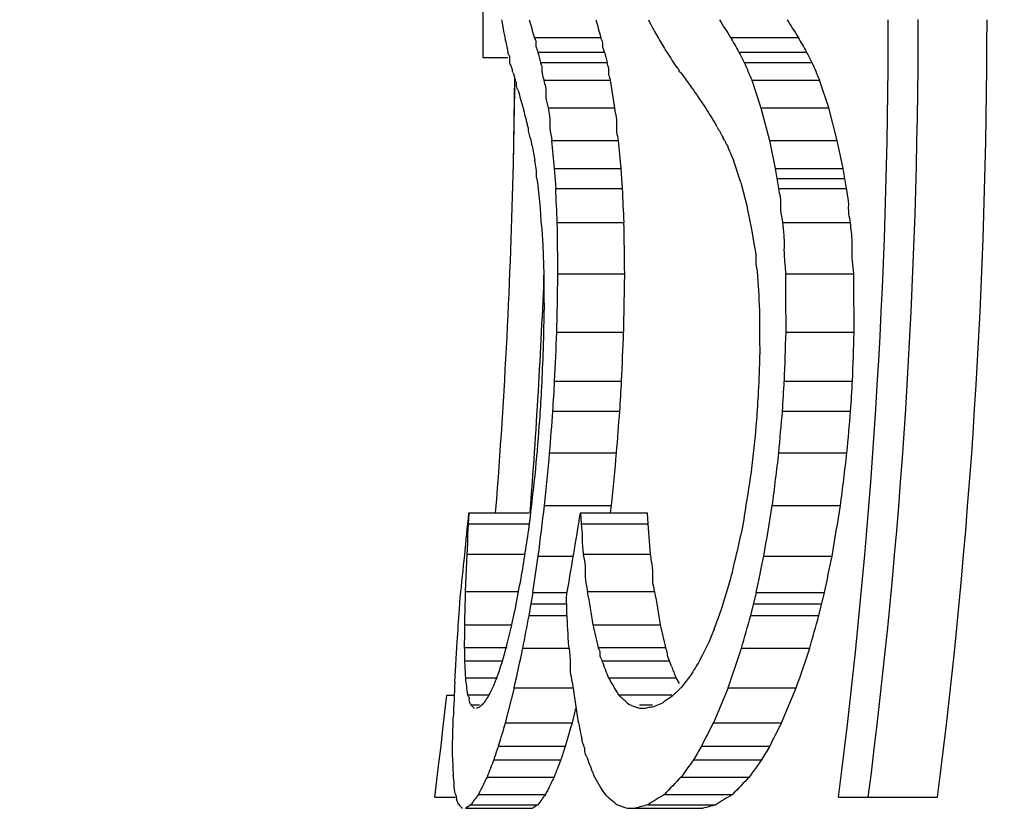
# Model space of a CAD drawing. Header units: millimetres. Extents: x 0 to 420, y 0 to 297.
# Tile 78 of 100: x 329.13 to 330.61, y 166.82 to 168.01. Entities that reach past the tile are written whole.
import ezdxf

# ---------------------------------------------------------------- set-up
doc = ezdxf.new("R2010")
doc.units = ezdxf.units.MM
doc.header["$LTSCALE"] = 23.1
doc.layers.get('0').update_dxf_attribs({"linetype": 'CONTINUOUS'})
doc.layers.add('DIM_PILOTEES', color=7, linetype='CONTINUOUS')
doc.styles.get("Standard").update_dxf_attribs({"font": 'txt', "width": 0.7})
doc.dimstyles.new('DIMSTYLE_3', dxfattribs={"dimtxt": 2.5, "dimasz": 3.5, "dimexe": 2, "dimexo": 0, "dimtad": 1, "dimdec": 0, "dimlfac": 5, "dimdsep": 46, "dimtxsty": 'Standard', "dimblk": '_FILLED', "dimblk1": '_FILLED', "dimblk2": '_FILLED', "dimcen": 0, "dimazin": 2, "dimtp": 0.5, "dimtm": 0.5, "dimtfac": 1, "dimtdec": 0, "dimtofl": 0, "dimtmove": 0, "dimatfit": 3, "dimldrblk": '_FILLED', "dimfxl": 0, "dimtolj": 1, "dimarcsym": 0})
doc.dimstyles.new('DIMSTYLE_8', dxfattribs={"dimtxt": 2.5, "dimasz": 3.5, "dimexe": 2, "dimexo": 0, "dimtad": 1, "dimdec": 0, "dimlfac": 5, "dimdsep": 46, "dimtxsty": 'Standard', "dimblk": '_FILLED', "dimblk1": '_FILLED', "dimblk2": '_FILLED', "dimcen": 0, "dimazin": 2, "dimtp": 0.8, "dimtm": 0.8, "dimtfac": 1, "dimtdec": 0, "dimtofl": 0, "dimtmove": 0, "dimatfit": 3, "dimldrblk": '_FILLED', "dimfxl": 0, "dimtolj": 1, "dimarcsym": 0})

# ---------------------------------------------------------------- blocks, each defined once
blk = doc.blocks.new('_FILLED')
at = {"color": 0, "linetype": 'ByBlock'}
blk.add_solid([(0, 0), (-1, 0.14286), (-1, -0.14286)], dxfattribs=at)
blk = doc.blocks.new('*D9')
at = {"layer": 'DIM_PILOTEES', "color": 2, "linetype": 'Continuous'}
for p, q in [((341.4871, 207.8795), (276.424, 207.8795)), ((278.424, 207.8795), (278.424, 179.9953)), ((278.424, 152.1112), (278.424, 179.9953)), ((326.224, 152.1112), (276.424, 152.1112))]:
    blk.add_line(p, q, dxfattribs=at)
at = {"layer": 'DIM_PILOTEES', "color": 2, "linetype": 'Continuous', "xscale": 3.5, "yscale": 3.5, "zscale": 3.5}
for p, rotation in [((278.424, 207.8795), 90), ((278.424, 152.1112), 270)]:
    blk.add_blockref('_FILLED', p, dxfattribs=dict(at, rotation=rotation))
at = {"layer": 'DIM_PILOTEES', "color": 2, "linetype": 'Continuous', "insert": (275.299, 179.9953), "char_height": 2.5, "width": 8.839286, "attachment_point": 2, "rotation": 90, "line_spacing_factor": 0.9}
blk.add_mtext('{\\ftxt;\\W0.0001;\\H0.0001;\\~}{\\ftxt;\\W2.3571428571;\\H2.5; }{\\ftxt;\\W0.0001;\\H0.0001;\\~}', dxfattribs=at)
blk = doc.blocks.new('*D11')
at = {"layer": 'DIM_PILOTEES', "color": 2, "linetype": 'Continuous'}
for p, q in [((336.3639, 233.1212), (266.424, 233.1212)), ((268.424, 233.1212), (268.424, 192.6162)), ((268.424, 152.1112), (268.424, 192.6162)), ((326.224, 152.1112), (266.424, 152.1112))]:
    blk.add_line(p, q, dxfattribs=at)
at = {"layer": 'DIM_PILOTEES', "color": 2, "linetype": 'Continuous', "xscale": 3.5, "yscale": 3.5, "zscale": 3.5}
for p, rotation in [((268.424, 233.1212), 90), ((268.424, 152.1112), 270)]:
    blk.add_blockref('_FILLED', p, dxfattribs=dict(at, rotation=rotation))
at = {"layer": 'DIM_PILOTEES', "color": 2, "linetype": 'Continuous', "insert": (265.299, 192.6162), "char_height": 2.5, "width": 8.571429, "attachment_point": 2, "rotation": 90, "line_spacing_factor": 0.9}
blk.add_mtext('{\\ftxt;\\W0.0001;\\H0.0001;\\~}{\\ftxt;\\W2.2857142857;\\H2.5; }{\\ftxt;\\W0.0001;\\H0.0001;\\~}', dxfattribs=at)

msp = doc.modelspace()

# ---------------------------------------------------------------- linework, layer by layer
at = {"color": 7, "linetype": 'Continuous'}
for p, q in [((329.8243, 168.0017), (329.8243, 168.0112)), ((330.0811, 167.9966), (330.0826, 167.9936)), ((329.8552, 167.9936), (329.8573, 167.9832)), ((329.9012, 167.9846), (330.0017, 167.9846)), ((330.0826, 167.9936), (330.0887, 167.9832)), ((330.1972, 167.9846), (330.2992, 167.9846)), ((329.8241, 167.9543), (329.8617, 167.9543)), ((329.8632, 167.9584), (329.8617, 167.9624)), ((329.9069, 167.9624), (330.0074, 167.9624)), ((330.2098, 167.9624), (330.3119, 167.9624)), ((329.8681, 167.9371), (329.8676, 167.9384)), ((329.8686, 167.9358), (329.8681, 167.9371)), ((329.9106, 167.9468), (330.0111, 167.9468)), ((330.1185, 167.9371), (330.117, 167.9384)), ((330.1197, 167.9358), (330.1185, 167.9371)), ((330.2179, 167.9468), (330.32, 167.9468)), ((329.8696, 167.9308), (329.8715, 167.9244)), ((329.87, 167.7936), (329.8719, 167.9244)), ((329.8719, 167.9043), (329.8721, 167.9244)), ((330.1224, 167.9308), (330.1272, 167.9244)), ((329.8772, 167.9042), (329.8756, 167.9076)), ((329.9157, 167.9202), (330.0162, 167.9202)), ((330.0227, 167.8784), (330.0162, 167.9202)), ((330.1394, 167.9076), (330.1418, 167.9042)), ((330.2292, 167.9202), (330.3313, 167.9202)), ((330.2292, 167.9202), (330.2431, 167.8784)), ((330.3454, 167.8784), (330.3313, 167.9202)), ((329.8715, 167.8782), (329.8719, 167.9043)), ((329.8711, 167.8525), (329.8715, 167.8782)), ((329.9221, 167.8784), (330.0227, 167.8784)), ((330.2431, 167.8784), (330.3454, 167.8784)), ((330.2431, 167.8784), (330.2558, 167.8289)), ((330.3582, 167.8289), (330.3454, 167.8784)), ((329.8706, 167.8212), (329.8711, 167.8525)), ((329.8921, 167.8492), (329.8909, 167.8523)), ((330.1772, 167.8492), (330.1755, 167.8523)), ((329.8967, 167.8294), (329.8953, 167.8337)), ((330.1881, 167.8294), (330.1859, 167.8337)), ((329.87, 167.7936), (329.8706, 167.8212)), ((329.8981, 167.8208), (329.8967, 167.8294)), ((329.9279, 167.8289), (330.0284, 167.8289)), ((330.0322, 167.7867), (330.0284, 167.8289)), ((330.2558, 167.8289), (330.3582, 167.8289)), ((330.2558, 167.8289), (330.2645, 167.7867)), ((330.3669, 167.7867), (330.3582, 167.8289)), ((330.2129, 167.7657), (330.2017, 167.7991)), ((329.9316, 167.7867), (330.0322, 167.7867)), ((329.9316, 167.7867), (329.9338, 167.7564)), ((330.0344, 167.7564), (330.0322, 167.7867)), ((330.2645, 167.7867), (330.3669, 167.7867)), ((330.2645, 167.7867), (330.2696, 167.7564)), ((330.3721, 167.7564), (330.3669, 167.7867)), ((329.9108, 167.727), (329.9067, 167.7657)), ((330.2129, 167.7657), (330.2228, 167.727)), ((330.2671, 167.7716), (330.3695, 167.7716)), ((329.9338, 167.7564), (330.0344, 167.7564)), ((330.2696, 167.7564), (330.3721, 167.7564)), ((330.2284, 167.6999), (330.2228, 167.727)), ((329.9134, 167.6945), (329.9127, 167.6999)), ((329.936, 167.7051), (330.0367, 167.7051)), ((330.2295, 167.6945), (330.2284, 167.6999)), ((330.2295, 167.6945), (330.2284, 167.6999)), ((330.2756, 167.7051), (330.3782, 167.7051)), ((329.9148, 167.6713), (329.9134, 167.6945)), ((330.2334, 167.6713), (330.2295, 167.6945)), ((329.937, 167.6279), (330.0377, 167.6279)), ((330.2804, 167.6279), (330.383, 167.6279)), ((329.9354, 167.54), (330.0361, 167.54)), ((330.2809, 167.54), (330.3836, 167.54)), ((329.9322, 167.4661), (330.033, 167.4661)), ((330.2784, 167.4661), (330.3811, 167.4661)), ((329.9294, 167.4206), (330.0303, 167.4206)), ((330.2756, 167.4206), (330.3783, 167.4206)), ((329.9246, 167.3579), (330.0255, 167.3579)), ((330.2701, 167.3579), (330.3729, 167.3579)), ((329.8429, 167.2672), (329.8433, 167.2722)), ((329.8432, 167.2672), (329.8436, 167.2721)), ((329.9168, 167.2781), (330.0177, 167.2781)), ((330.0164, 167.2672), (330.0177, 167.2781)), ((330.2602, 167.2781), (330.363, 167.2781)), ((329.8027, 167.2672), (329.8019, 167.2506)), ((329.8027, 167.2672), (329.8937, 167.2672)), ((329.9711, 167.2672), (330.0723, 167.2672)), ((329.9711, 167.2672), (329.9719, 167.2506)), ((330.0732, 167.2506), (330.0723, 167.2672)), ((329.8019, 167.2506), (329.8008, 167.2354)), ((329.8019, 167.2506), (329.8937, 167.2506)), ((329.9719, 167.2506), (330.0732, 167.2506)), ((329.9719, 167.2506), (329.9736, 167.2354)), ((330.0766, 167.2049), (330.0732, 167.2506)), ((329.8002, 167.2125), (329.7997, 167.2049)), ((329.9744, 167.2125), (329.9753, 167.2049)), ((329.7997, 167.2049), (329.7974, 167.1487)), ((329.7997, 167.2049), (329.8873, 167.2049)), ((329.9073, 167.2021), (329.9604, 167.2021)), ((329.9753, 167.2049), (330.0766, 167.2049)), ((330.2474, 167.2021), (330.3503, 167.2021)), ((330.1841, 167.1236), (330.1978, 167.1681)), ((329.7885, 167.1219), (329.7898, 167.1399)), ((329.7974, 167.1487), (329.8778, 167.1487)), ((329.8992, 167.1471), (329.8964, 167.1298)), ((329.8992, 167.1471), (329.9503, 167.1471)), ((329.9503, 167.1219), (329.9498, 167.1399)), ((329.9814, 167.1487), (330.0828, 167.1487)), ((330.236, 167.1471), (330.2276, 167.1122)), ((330.236, 167.1471), (330.3389, 167.1471)), ((330.3305, 167.1122), (330.3389, 167.1471)), ((329.8712, 167.1147), (329.873, 167.1236)), ((329.8712, 167.1147), (329.873, 167.1236)), ((329.8964, 167.1298), (329.8934, 167.1122)), ((329.8964, 167.1298), (329.9503, 167.1298)), ((330.1813, 167.1147), (330.1841, 167.1236)), ((330.1813, 167.1147), (330.1841, 167.1236)), ((330.2319, 167.1298), (330.3347, 167.1298)), ((329.866, 167.0916), (329.8712, 167.1147)), ((329.8934, 167.1122), (329.9503, 167.1122)), ((330.1726, 167.0916), (330.1813, 167.1147)), ((330.2276, 167.1122), (330.3305, 167.1122)), ((329.7961, 167.0985), (329.866, 167.0985)), ((329.8606, 167.0698), (329.866, 167.0916)), ((329.9896, 167.0985), (330.0912, 167.0985)), ((330.1726, 167.0916), (330.1634, 167.0698)), ((329.7816, 167.0121), (329.7853, 167.0728)), ((329.7959, 167.0643), (329.8606, 167.0643)), ((329.8558, 167.0526), (329.8606, 167.0698)), ((329.8842, 167.063), (329.9529, 167.063)), ((329.9974, 167.0643), (330.0991, 167.0643)), ((330.1548, 167.0526), (330.1634, 167.0698)), ((330.2138, 167.063), (330.3167, 167.063)), ((329.8533, 167.0439), (329.8558, 167.0526)), ((330.1505, 167.0439), (330.1548, 167.0526)), ((329.7963, 167.0442), (329.8533, 167.0442)), ((330.0033, 167.0442), (330.1051, 167.0442)), ((330.1084, 167.0356), (330.1051, 167.0442)), ((330.1067, 167.0399), (330.1051, 167.0442)), ((329.7976, 167.0185), (329.8461, 167.0185)), ((330.0133, 167.0185), (330.1151, 167.0185)), ((330.1201, 167.0099), (330.1151, 167.0185)), ((329.8712, 167.0033), (329.8577, 166.9507)), ((329.8712, 167.0033), (329.9584, 167.0033)), ((330.1936, 167.0033), (330.1714, 166.9507)), ((330.1936, 167.0033), (330.2964, 167.0033)), ((330.2742, 166.9507), (330.2964, 167.0033)), ((329.7666, 166.9667), (329.7694, 166.9924)), ((329.7694, 166.9924), (329.7816, 166.9924)), ((329.8008, 166.9928), (329.832, 166.9928)), ((329.8331, 166.9925), (329.832, 166.9902)), ((330.0283, 166.9928), (330.109, 166.9928)), ((330.0311, 166.9903), (330.0283, 166.9928)), ((330.1114, 166.9925), (330.109, 166.9902)), ((329.8058, 166.9775), (329.8189, 166.9775)), ((329.8066, 166.9766), (329.8058, 166.9775)), ((329.8075, 166.9757), (329.8066, 166.9766)), ((329.815, 166.9726), (329.8142, 166.9723)), ((329.8199, 166.9753), (329.8189, 166.9743)), ((329.8264, 166.9819), (329.8253, 166.9803)), ((330.0478, 166.9766), (330.0454, 166.9775)), ((330.0598, 166.9775), (330.0798, 166.9775)), ((330.0685, 166.9723), (330.0598, 166.9723)), ((330.0704, 166.9726), (330.0685, 166.9723)), ((330.0798, 166.9743), (330.0779, 166.974)), ((330.0822, 166.9753), (330.0798, 166.9743)), ((330.0945, 166.9803), (330.0921, 166.9793)), ((330.0969, 166.9819), (330.0945, 166.9803)), ((329.7637, 166.941), (329.7666, 166.9667)), ((329.7785, 166.9271), (329.7792, 166.958)), ((329.9588, 166.9507), (329.9643, 166.972)), ((329.8577, 166.9507), (329.9588, 166.9507)), ((329.9518, 166.9271), (329.957, 166.9448)), ((329.957, 166.9448), (329.9588, 166.9507)), ((330.1714, 166.9507), (330.2742, 166.9507)), ((329.7608, 166.9153), (329.7637, 166.941)), ((329.7577, 166.8896), (329.7608, 166.9153)), ((329.7782, 166.9029), (329.7783, 166.921)), ((329.7783, 166.921), (329.7785, 166.9271)), ((329.8472, 166.9153), (329.9483, 166.9153)), ((329.9471, 166.9119), (329.9483, 166.9153)), ((329.9471, 166.9119), (329.9483, 166.9153)), ((329.9483, 166.9153), (329.9518, 166.9271)), ((329.9743, 166.921), (329.9729, 166.9271)), ((329.9743, 166.921), (329.9729, 166.9271)), ((330.1535, 166.9153), (330.2563, 166.9153)), ((329.7782, 166.8993), (329.7782, 166.9029)), ((329.9804, 166.8993), (329.9788, 166.9029)), ((329.9804, 166.8993), (329.9838, 166.89)), ((329.7546, 166.8639), (329.7577, 166.8896)), ((329.8402, 166.8945), (329.9414, 166.8945)), ((330.1413, 166.8945), (330.2441, 166.8945)), ((329.8302, 166.8686), (329.9313, 166.8686)), ((330.1228, 166.8686), (330.2255, 166.8686)), ((329.7515, 166.8383), (329.7546, 166.8639)), ((329.7806, 166.853), (329.7806, 166.8576)), ((329.7822, 166.8437), (329.7806, 166.853)), ((329.7835, 166.8409), (329.7822, 166.8437)), ((329.8174, 166.8424), (329.9185, 166.8424)), ((330.0976, 166.8424), (330.2002, 166.8424)), ((329.7515, 166.8383), (329.7822, 166.8383)), ((329.8056, 166.8268), (329.9067, 166.8268)), ((330.0724, 166.8268), (330.1749, 166.8268)), ((330.36, 166.8383), (330.5093, 166.8383)), ((329.7976, 166.8215), (329.8986, 166.8215)), ((330.0417, 166.8215), (330.1558, 166.8215))]:
    msp.add_line(p, q, dxfattribs=at)
for centre, radius, start, end in [((320.3245, 168.0112), 9.4998, 0, 0.37733), ((332.3222, 168.4344), 2.5061, 189.7219, 190.1307), ((332.4856, 168.709), 2.684, 195.0691, 195.658), ((332.5639, 168.7067), 2.6621, 195.1453, 195.7394), ((332.9927, 169.5138), 3.2833, 207.2358, 207.5242), ((333.3496, 169.9594), 3.7199, 211.5827, 212.0649), ((333.4304, 169.957), 3.7006, 211.7222, 212.2077), ((321.2227, 168.012), 9.2124, 352.67993, 359.99503), ((321.2897, 168.0121), 9.1905, 352.66227, 359.9949), ((321.3004, 168.012), 9.2835, 352.73623, 359.99503), ((320.3244, 168.0112), 9.4999, 359.65634, 359.94272), ((331.771, 168.3762), 1.9537, 191.6029, 192.2265), ((332.4729, 169.3875), 2.7671, 210.4987, 210.9999), ((334.139, 170.2074), 4.5253, 209.4184, 209.7426), ((334.2086, 170.2013), 4.4941, 209.5544, 209.8813), ((334.3197, 168.9928), 4.5315, 193.1432, 193.3451), ((334.3689, 168.9865), 4.4801, 193.2149, 193.4192), ((332.1815, 169.3224), 2.4855, 213.1737, 213.8383), ((335.1953, 170.5318), 5.6086, 207.2659, 207.4449), ((335.2458, 170.5198), 5.5573, 207.3994, 207.5801), ((339.0963, 171.6921), 9.636, 202.87203, 203.04373), ((339.0482, 171.6498), 9.4812, 202.98896, 203.16374), ((332.0949, 169.3283), 2.4172, 215.5072, 215.9994), ((331.6408, 168.3728), 1.8248, 194.8806, 195.7325), ((332.4315, 169.4376), 2.7557, 213.8106, 214.468), ((332.1812, 168.4515), 2.3673, 194.0189, 194.6625), ((332.9951, 169.6094), 3.3223, 211.4082, 211.9302), ((333.6955, 169.819), 4.0322, 209.2438, 209.496), ((336.7122, 169.0283), 6.9202, 190.04914, 190.23183), ((309.1972, 165.9529), 20.8154, 5.05433, 5.17088), ((334.4573, 170.0068), 4.7924, 207.0225, 207.1381), ((337.47, 170.8811), 7.8948, 202.8075, 202.97862), ((320.3944, 168.0113), 9.478, 355.5269, 358.68377), ((317.8208, 167.2026), 12.1256, 2.3753, 2.61808), ((317.738, 167.186), 12.3097, 2.41706, 2.65622), ((319.5145, 167.5326), 10.423, 0.52406, 0.94843), ((319.4875, 167.5242), 10.5507, 0.5634, 0.98264), ((317.1691, 167.1984), 12.7545, 1.94772, 2.12467), ((320.324, 168.0112), 9.6, 355.55929, 357.73538), ((319.2854, 167.5348), 10.6313, 0.20597, 0.52328), ((320.2706, 167.7666), 9.6674, 358.65733, 359.17816), ((320.2656, 167.7626), 9.7731, 358.69513, 359.21033), ((319.7334, 166.983), 10.5246, 3.2136, 3.53467), ((320.7957, 167.5255), 9.4853, 0.08805, 0.6188), ((320.796, 167.5176), 9.5876, 0.13436, 0.65945), ((320.1959, 167.7673), 9.7226, 358.46102, 358.85488), ((320.6959, 167.5024), 9.5458, 0.02322, 0.42427), ((320.4827, 167.9129), 9.46, 357.29288, 357.74092), ((320.4841, 167.9114), 9.5592, 357.33043, 357.7738), ((321.0107, 167.8188), 9.2744, 357.8209, 358.27774), ((321.0182, 167.8157), 9.3695, 357.86183, 358.31402), ((320.448, 167.9129), 9.4757, 357.20073, 357.54022), ((320.9489, 167.8092), 9.2977, 357.78685, 358.13269), ((320.5085, 168.0113), 9.4394, 356.41239, 356.68923), ((320.5106, 168.0113), 9.538, 356.44956, 356.72352), ((321.0246, 168.0114), 9.2698, 356.34596, 356.62788), ((321.0326, 168.0114), 9.3644, 356.38309, 356.66215), ((320.4805, 168.0113), 9.4486, 356.33378, 356.59529), ((320.9681, 168.0114), 9.2885, 356.26978, 356.53581), ((320.4468, 168.1153), 9.508, 355.43141, 355.81025), ((320.4468, 168.1169), 9.6087, 355.46929, 355.84415), ((320.9395, 168.2106), 9.3694, 354.77846, 355.16327), ((320.9441, 168.2139), 9.4675, 354.81292, 355.19373), ((320.346, 168.167), 9.5939, 355.01925, 355.45701), ((320.7909, 168.3223), 9.4903, 354.02252, 354.46577), ((320.2218, 168.2706), 9.7456, 354.15478, 354.6262), ((320.2169, 168.2748), 9.8514, 354.19336, 354.65969), ((320.6613, 168.5061), 9.6772, 352.70959, 353.18567), ((320.6607, 168.5141), 9.7807, 352.7401, 353.21111), ((319.7022, 168.457), 10.2632, 353.22519, 353.71838), ((320.0283, 168.8826), 10.3181, 350.87532, 351.36862), ((319.6516, 168.5173), 10.3397, 352.69234, 353.11693), ((319.9813, 168.9674), 10.4168, 350.24297, 350.66707), ((319.9631, 168.9838), 10.5389, 350.26684, 350.686), ((318.2038, 168.3807), 11.6523, 353.88703, 354.51639), ((318.1395, 169.1842), 11.9859, 350.17972, 350.79692), ((317.3283, 169.1507), 12.7089, 351.02538, 351.38179), ((317.2491, 170.2123), 13.3017, 346.77022, 347.11568), ((318.7707, 168.8153), 11.2529, 351.47459, 351.75759), ((318.9349, 169.5243), 11.5484, 348.12079, 348.39943), ((318.8863, 169.5526), 11.7025, 348.13792, 348.41287), ((309.3682, 171.102), 20.8871, 349.0197, 349.14408), ((347.5406, 166.6711), 17.7496, 178.45824, 178.6202), ((347.5556, 170.0215), 17.8075, 189.28403, 189.44759), ((347.0644, 169.9643), 17.2134, 189.41421, 189.58348), ((305.6108, 168.7031), 24.2293, 356.14166, 356.25822), ((306.1063, 165.825), 23.8793, 2.99511, 3.11329), ((315.1057, 169.8573), 15.0404, 349.29295, 349.48345), ((314.5773, 171.4822), 16.249, 344.21862, 344.39865), ((314.3619, 171.5712), 16.5794, 344.22179, 344.39823), ((337.018, 167.043), 7.2221, 179.55929, 179.83049), ((337.3685, 168.766), 7.5649, 192.73417, 192.99975), ((337.3482, 168.7585), 7.4444, 192.88452, 193.15457), ((334.0903, 167.1254), 4.2948, 180.8142, 181.0826), ((306.1598, 172.1903), 24.2721, 347.66061, 347.80486), ((303.2078, 176.1898), 28.5065, 341.20032, 341.32706), ((302.2584, 176.5524), 29.6195, 341.19242, 341.3144), ((332.3071, 167.1588), 2.5135, 182.6138, 183.2006), ((334.5537, 165.4753), 4.9552, 161.678, 161.8113), ((334.5596, 165.4734), 4.9614, 161.5455, 161.6786), ((332.8019, 168.1134), 2.9959, 200.9087, 201.436), ((332.8898, 168.1184), 2.9848, 201.2703, 201.6237), ((335.5596, 163.7172), 6.3503, 148.52341, 148.63914), ((335.5722, 163.7095), 6.365, 148.40795, 148.52349), ((331.0189, 167.1579), 1.2293, 186.513, 187.7186), ((332.1491, 166.0929), 2.4834, 158.0279, 158.4728), ((331.5802, 167.9166), 1.8061, 209.8207, 210.7637), ((333.1247, 164.6978), 3.7852, 142.1182, 142.4609), ((346.2129, 166.2442), 16.4492, 177.32429, 177.5131), ((330.998, 166.4152), 1.3001, 153.0636, 153.6354), ((346.2835, 169.3991), 16.4987, 188.31848, 188.50857), ((331.9188, 165.156), 2.5767, 134.1728, 134.5416), ((330.3947, 166.6027), 0.6833, 145.4503, 146.2905), ((330.8482, 167.8913), 1.2164, 227.7957, 228.1564), ((331.2614, 165.2941), 2.0506, 124.1924, 124.6026), ((329.9465, 167.1108), 0.1938, 224.1671, 225.5956), ((329.9469, 166.6728), 0.3276, 113.0081, 113.7415), ((330.0776, 166.7027), 0.3751, 132.2716, 133.3873), ((330.8688, 167.9143), 1.2473, 228.1572, 228.6893), ((330.6434, 168.6294), 1.7568, 250.1821, 250.5979), ((330.7181, 163.3414), 3.6886, 99.9953, 100.1138), ((330.8894, 164.9926), 2.1407, 111.8687, 112.1524), ((336.871, 168.4166), 7.057, 191.92847, 192.18435), ((343.3556, 162.9223), 14.0862, 163.38234, 163.53256), ((344.0089, 159.9293), 15.517, 153.09591, 153.24241), ((343.7751, 160.0869), 15.1455, 153.05124, 153.20139), ((336.3729, 164.7329), 6.881, 161.50865, 161.6911), ((337.3793, 162.662), 8.3847, 149.51793, 149.68248), ((337.3796, 162.7127), 8.2706, 149.4601, 149.62702), ((332.1195, 166.9621), 2.3422, 181.5388, 182.2192), ((336.307, 164.789), 6.7048, 161.54188, 161.69791), ((333.0693, 165.6252), 3.4696, 158.5401, 158.9985), ((333.1378, 165.6373), 3.4348, 158.5296, 158.9927), ((332.5912, 167.8709), 2.7858, 200.6159, 201.0237), ((334.1001, 164.0424), 4.8792, 144.2286, 144.6022), ((334.1686, 164.0589), 4.8418, 144.1513, 144.5282), ((331.2668, 166.1487), 1.6069, 153.3828, 154.4225), ((331.358, 166.1526), 1.5963, 153.3489, 154.3957), ((331.4602, 167.7069), 1.6902, 209.6227, 210.7108), ((332.2266, 164.8222), 2.935, 135.7928, 136.5016), ((332.3198, 164.8244), 2.9266, 135.6933, 136.4053), ((330.3114, 166.4605), 0.6244, 142.2947, 144.0938), ((330.4105, 166.4611), 0.6225, 142.218, 144.0243), ((330.7988, 167.7189), 1.1802, 227.8661, 229.0848), ((331.1791, 165.0776), 2.0698, 121.4984, 122.3205), ((331.2813, 165.0707), 2.0755, 121.3901, 122.2124), ((329.9193, 166.953), 0.1823, 223.6941, 226.1568), ((329.9773, 166.554), 0.3223, 122.1924, 123.9018), ((330.0784, 166.5529), 0.3233, 122.0879, 123.7969), ((330.6102, 168.4799), 1.7531, 250.5284, 251.0799), ((330.7718, 164.2523), 2.6678, 105.1982, 105.6219), ((330.8765, 164.2313), 2.6886, 105.1272, 105.5496)]:
    msp.add_arc(centre, radius, start, end, dxfattribs=at)
for points, knots in [([(329.9012, 167.9846), (329.9017, 167.9827), (329.9048, 167.9786), (329.9028, 167.9703), (329.9062, 167.9652), (329.9069, 167.9624)], [0, 0, 0, 0, 0.258392, 0.61967, 1, 1, 1, 1]), ([(330.0074, 167.9624), (330.0069, 167.9643), (330.0038, 167.9684), (330.0058, 167.9767), (330.0024, 167.9818), (330.0017, 167.9846)], [0, 0, 0, 0, 0.258531, 0.619627, 1, 1, 1, 1]), ([(329.8646, 167.9544), (329.8645, 167.9551), (329.8641, 167.9564), (329.8635, 167.9577), (329.8632, 167.9584)], [0, 0, 0, 0, 0.489948, 1, 1, 1, 1]), ([(329.8676, 167.9384), (329.8669, 167.9411), (329.8633, 167.946), (329.865, 167.9518), (329.8646, 167.9544)], [0, 0, 0, 0, 0.515066, 1, 1, 1, 1]), ([(329.9106, 167.9468), (329.911, 167.9446), (329.9139, 167.9394), (329.9119, 167.9299), (329.9151, 167.9236), (329.9157, 167.9202)], [0, 0, 0, 0, 0.254708, 0.622166, 1, 1, 1, 1]), ([(330.0162, 167.9202), (330.0158, 167.9225), (330.0129, 167.9277), (330.0149, 167.9372), (330.0117, 167.9435), (330.0111, 167.9468)], [0, 0, 0, 0, 0.254779, 0.622138, 1, 1, 1, 1]), ([(329.8696, 167.9308), (329.8694, 167.9317), (329.8681, 167.9332), (329.8687, 167.935), (329.8686, 167.9358)], [0, 0, 0, 0, 0.517934, 1, 1, 1, 1]), ([(329.8756, 167.9076), (329.8743, 167.9101), (329.8755, 167.9164), (329.8722, 167.9215), (329.8715, 167.9244)], [0, 0, 0, 0, 0.488832, 1, 1, 1, 1]), ([(330.1224, 167.9308), (330.1217, 167.9318), (330.1188, 167.9325), (330.1201, 167.9351), (330.1197, 167.9358)], [0, 0, 0, 0, 0.58766, 1, 1, 1, 1]), ([(329.9157, 167.9202), (329.9163, 167.9167), (329.9198, 167.9083), (329.9174, 167.8938), (329.9213, 167.8837), (329.9221, 167.8784)], [0, 0, 0, 0, 0.252799, 0.623413, 1, 1, 1, 1]), ([(329.9221, 167.8784), (329.9226, 167.8743), (329.9258, 167.8642), (329.9236, 167.8473), (329.9271, 167.8351), (329.9279, 167.8289)], [0, 0, 0, 0, 0.251456, 0.624251, 1, 1, 1, 1]), ([(330.0284, 167.8289), (330.0279, 167.833), (330.0247, 167.8431), (330.027, 167.8601), (330.0234, 167.8722), (330.0227, 167.8784)], [0, 0, 0, 0, 0.251477, 0.624239, 1, 1, 1, 1]), ([(329.8953, 167.8337), (329.8947, 167.8363), (329.8922, 167.8411), (329.8931, 167.8468), (329.8921, 167.8492)], [0, 0, 0, 0, 0.507944, 1, 1, 1, 1]), ([(329.9067, 167.7657), (329.9063, 167.7686), (329.9037, 167.7752), (329.9055, 167.7868), (329.9026, 167.7949), (329.902, 167.7991)], [0, 0, 0, 0, 0.252458, 0.623587, 1, 1, 1, 1]), ([(330.2696, 167.7564), (330.2701, 167.7521), (330.2735, 167.7417), (330.2712, 167.7241), (330.2749, 167.7115), (330.2756, 167.7051)], [0, 0, 0, 0, 0.251077, 0.624699, 1, 1, 1, 1]), ([(330.3782, 167.7051), (330.3777, 167.7094), (330.3743, 167.7198), (330.3766, 167.7374), (330.3729, 167.75), (330.3721, 167.7564)], [0, 0, 0, 0, 0.251038, 0.624656, 1, 1, 1, 1]), ([(330.2756, 167.7051), (330.2761, 167.6987), (330.2788, 167.6827), (330.2769, 167.6568), (330.2798, 167.6376), (330.2804, 167.6279)], [0, 0, 0, 0, 0.250251, 0.624977, 1, 1, 1, 1]), ([(330.383, 167.6279), (330.3826, 167.6343), (330.3799, 167.6503), (330.3818, 167.6763), (330.3788, 167.6954), (330.3782, 167.7051)], [0, 0, 0, 0, 0.25022, 0.624966, 1, 1, 1, 1]), ([(330.2379, 167.6319), (330.2375, 167.6352), (330.235, 167.6432), (330.2368, 167.6567), (330.234, 167.6663), (330.2334, 167.6713)], [0, 0, 0, 0, 0.251055, 0.624641, 1, 1, 1, 1]), ([(329.9753, 167.2049), (329.9758, 167.2002), (329.9792, 167.1887), (329.9768, 167.1696), (329.9806, 167.1557), (329.9814, 167.1487)], [0, 0, 0, 0, 0.251337, 0.624286, 1, 1, 1, 1]), ([(330.0828, 167.1487), (330.0823, 167.1534), (330.0788, 167.1649), (330.0813, 167.184), (330.0774, 167.1979), (330.0766, 167.2049)], [0, 0, 0, 0, 0.251389, 0.624262, 1, 1, 1, 1]), ([(329.9584, 167.0121), (329.9579, 167.0172), (329.9548, 167.0296), (329.957, 167.0502), (329.9536, 167.0652), (329.9529, 167.0728)], [0, 0, 0, 0, 0.250925, 0.624509, 1, 1, 1, 1]), ([(329.9974, 167.0643), (329.998, 167.0626), (330.0011, 167.059), (329.9991, 167.0513), (330.0026, 167.0468), (330.0033, 167.0442)], [0, 0, 0, 0, 0.260482, 0.618367, 1, 1, 1, 1]), ([(329.8008, 166.9928), (329.8012, 166.9915), (329.8038, 166.9888), (329.8021, 166.9827), (329.8051, 166.9795), (329.8058, 166.9775)], [0, 0, 0, 0, 0.262558, 0.613737, 1, 1, 1, 1]), ([(329.9788, 166.9029), (329.9774, 166.9056), (329.9786, 166.9124), (329.9751, 166.9179), (329.9743, 166.921)], [0, 0, 0, 0, 0.48922, 1, 1, 1, 1]), ([(329.7875, 166.8271), (329.7867, 166.8294), (329.7836, 166.8335), (329.7847, 166.8389), (329.7835, 166.8409)], [0, 0, 0, 0, 0.516334, 1, 1, 1, 1])]:
    msp.add_open_spline(points, degree=3, knots=knots, dxfattribs=at)
for points in [[(329.9127, 167.6999), (329.9114, 167.7089), (329.9115, 167.718), (329.9108, 167.727)], [(329.8008, 167.2354), (329.8005, 167.2278), (329.8009, 167.2201), (329.8002, 167.2125)], [(329.9736, 167.2354), (329.974, 167.2278), (329.9734, 167.2201), (329.9744, 167.2125)], [(330.1021, 167.0543), (330.1024, 167.0578), (330.1001, 167.061), (330.0991, 167.0643)], [(330.1051, 167.0442), (330.1041, 167.0476), (330.1017, 167.0508), (330.1021, 167.0543)], [(329.7806, 166.8576), (329.7808, 166.8622), (329.7796, 166.8668), (329.7791, 166.8715)]]:
    msp.add_open_spline(points, degree=3, dxfattribs=at)

# ---------------------------------------------------------------- dimensions: what is measured, and where the dimension line sits
at = {"layer": 'DIM_PILOTEES', "color": 2, "linetype": 'Continuous'}
for base, p1, p2, angle, text, dimstyle, picture, middle in [((268.424, 152.1112), (336.3639, 233.1212), (326.224, 152.1112), 270, '{\\ftxt;\\W0.0001;\\H0.0001;\\~}{\\ftxt;\\W2.2857142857;\\H2.5; }{\\ftxt;\\W0.0001;\\H0.0001;\\~}', 'DIMSTYLE_8', '*D11', (268.424, 192.2591)), ((278.424, 207.8795), (326.224, 152.1112), (341.4871, 207.8795), 90, '{\\ftxt;\\W0.0001;\\H0.0001;\\~}{\\ftxt;\\W2.3571428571;\\H2.5; }{\\ftxt;\\W0.0001;\\H0.0001;\\~}', 'DIMSTYLE_3', '*D9', (278.424, 179.6382))]:
    dim = msp.add_linear_dim(base=base, p1=p1, p2=p2, angle=angle, text=text, dimstyle=dimstyle, dxfattribs=at)
    dim.commit()
    dim.dimension.update_dxf_attribs({"geometry": picture, "text_midpoint": middle, "dimtype": 160})

doc.saveas('drawing.dxf')
